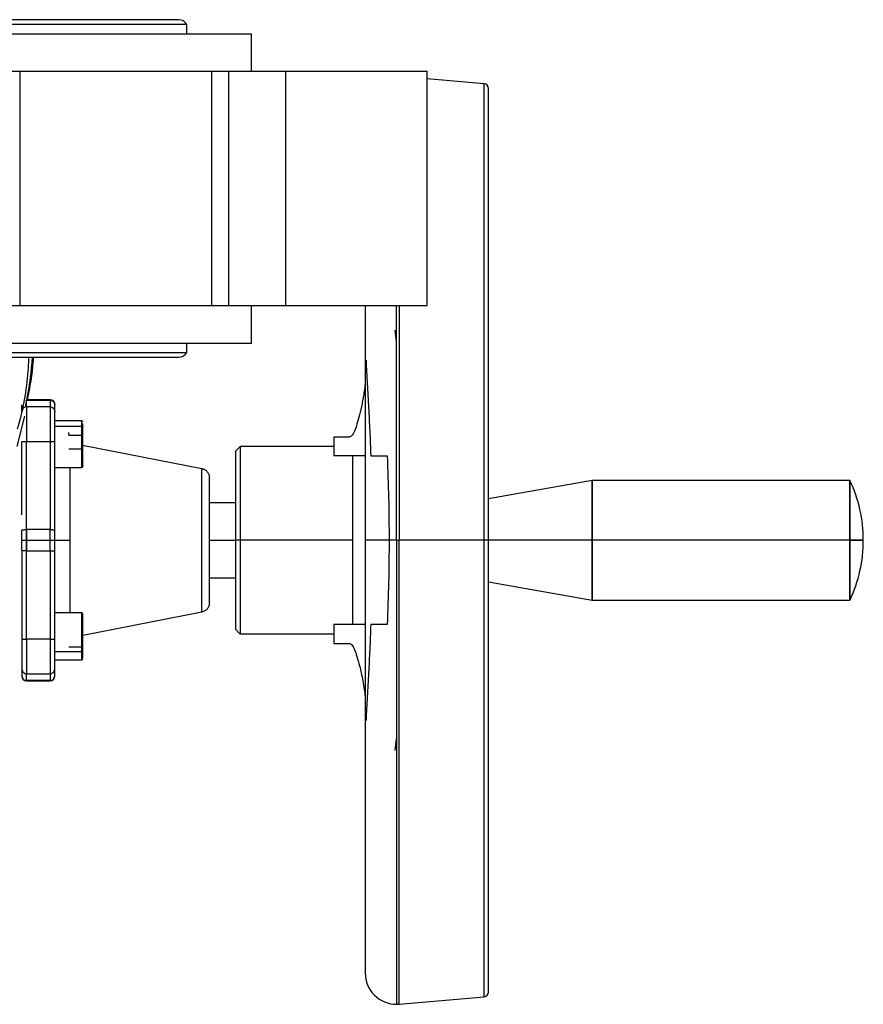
# Model space of a CAD drawing. Header units: millimetres. Extents: x 382 to 2568, y 89 to 1789.
# Tile 30 of 41: x 1293 to 1473, y 1490 to 1700. Entities that reach past the tile are written whole.
import ezdxf

# ---------------------------------------------------------------- set-up
doc = ezdxf.new("R2010")
doc.units = ezdxf.units.MM

msp = doc.modelspace()

# ---------------------------------------------------------------- linework, layer by layer
at = {"color": 7, "linetype": 'Continuous', "lineweight": 25}
for p, q in [((1327.26, 1699.64), (1042.36, 1699.64)), ((1329.01, 1698.64), (1184.81, 1698.64)), ((1329.01, 1696.64), (1329.01, 1698.64)), ((1026.81, 1696.64), (1342.81, 1696.64)), ((1342.81, 1688.64), (1342.81, 1696.64)), ((1284.46, 1688.64), (1293.35, 1688.64)), ((1293.35, 1688.64), (1293.35, 1638.64)), ((1293.35, 1688.64), (1334.32, 1688.64)), ((1334.32, 1638.64), (1334.32, 1688.64)), ((1334.32, 1688.64), (1337.9, 1688.64)), ((1337.9, 1688.64), (1337.9, 1638.64)), ((1337.9, 1688.64), (1350.05, 1688.64)), ((1350.05, 1688.64), (1350.05, 1638.64)), ((1350.05, 1688.64), (1380.26, 1688.64)), ((1380.26, 1638.64), (1380.26, 1688.64)), ((1392.46, 1685.95), (1380.26, 1687.02)), ((1284.46, 1638.64), (1293.35, 1638.64)), ((1293.35, 1638.64), (1334.32, 1638.64)), ((1334.32, 1638.64), (1337.9, 1638.64)), ((1337.9, 1638.64), (1350.05, 1638.64)), ((1342.81, 1630.64), (1342.81, 1638.64)), ((1350.05, 1638.64), (1380.26, 1638.64)), ((1367.07, 1638.64), (1367.07, 1588.54)), ((1373.76, 1630.89), (1373.47, 1633.38)), ((1026.81, 1630.64), (1342.81, 1630.64)), ((1329.01, 1628.64), (1329.01, 1630.64)), ((1184.81, 1628.64), (1329.01, 1628.64)), ((1042.36, 1627.64), (1327.26, 1627.64)), ((1294.55, 1616.97), (1294.81, 1618.18)), ((1299.82, 1618.54), (1294.81, 1618.54)), ((1294.81, 1618.45), (1299.81, 1618.45)), ((1294.81, 1617.02), (1294.81, 1618.45)), ((1299.81, 1618.45), (1299.81, 1617.02)), ((1293.81, 1616.02), (1293.81, 1617.45)), ((1299.81, 1617.02), (1294.81, 1617.02)), ((1300.81, 1616.02), (1300.81, 1617.45)), ((1292.81, 1608.57), (1294.42, 1615.01)), ((1306.51, 1614.04), (1300.81, 1614.04)), ((1300.81, 1612.87), (1306.51, 1612.87)), ((1306.81, 1612.64), (1306.81, 1613.49)), ((1294.81, 1590.81), (1294.81, 1609.65)), ((1294.81, 1609.65), (1299.81, 1609.65)), ((1299.81, 1609.65), (1299.81, 1590.81)), ((1300.81, 1590.73), (1300.81, 1609.57)), ((1306.81, 1610.93), (1303.81, 1610.93)), ((1360.37, 1610.54), (1360.37, 1606.54)), ((1293.81, 1594), (1293.81, 1609.54)), ((1303.81, 1608.04), (1306.81, 1608.04)), ((1306.77, 1608.86), (1332.2, 1603.86)), ((1340.37, 1608.54), (1339.36, 1607.53)), ((1360.37, 1608.54), (1340.37, 1608.54)), ((1364.37, 1606.54), (1364.37, 1588.54)), ((1300.81, 1604.04), (1306.51, 1604.04)), ((1415.53, 1601.29), (1393.37, 1597.38)), ((1470.52, 1601.29), (1415.52, 1601.29)), ((1339.37, 1596.54), (1333.81, 1596.54)), ((1293.81, 1588.54), (1293.81, 1590.73)), ((1294.81, 1590.81), (1294.81, 1588.54)), ((1299.81, 1590.81), (1294.81, 1590.81)), ((1294.81, 1586.27), (1294.81, 1590.81)), ((1299.81, 1588.54), (1299.81, 1590.81)), ((1300.81, 1588.54), (1300.81, 1590.73)), ((1293.81, 1586.34), (1293.81, 1588.54)), ((1294.81, 1588.54), (1299.81, 1588.54)), ((1294.81, 1588.54), (1294.81, 1586.27)), ((1299.81, 1586.27), (1299.81, 1588.54)), ((1300.81, 1586.34), (1300.81, 1588.54)), ((1340.37, 1588.54), (1339.37, 1588.54)), ((1364.37, 1588.54), (1340.37, 1588.54)), ((1364.37, 1588.54), (1364.37, 1570.54)), ((1367.07, 1588.54), (1367.07, 1496.2)), ((1373.76, 1588.54), (1374.34, 1588.54)), ((1392.45, 1588.54), (1374.34, 1588.54)), ((1470.52, 1588.54), (1415.52, 1588.54)), ((1293.81, 1586.34), (1293.81, 1567.5)), ((1294.81, 1586.27), (1299.81, 1586.27)), ((1294.81, 1567.43), (1294.81, 1586.27)), ((1299.81, 1586.27), (1299.81, 1567.43)), ((1300.81, 1567.5), (1300.81, 1586.34)), ((1333.81, 1580.54), (1339.37, 1580.54)), ((1393.37, 1579.69), (1415.53, 1575.79)), ((1415.52, 1575.79), (1470.52, 1575.79)), ((1306.51, 1573.03), (1300.81, 1573.03)), ((1332.2, 1573.22), (1306.81, 1568.22)), ((1360.37, 1570.54), (1360.37, 1566.54)), ((1339.36, 1569.54), (1340.37, 1568.53)), ((1340.37, 1568.54), (1360.37, 1568.54)), ((1299.81, 1567.43), (1294.81, 1567.43)), ((1303.81, 1565.79), (1306.81, 1565.79)), ((1300.81, 1564.81), (1306.51, 1564.81)), ((1300.81, 1563.03), (1306.51, 1563.03)), ((1293.81, 1561.05), (1293.81, 1559.62)), ((1294.81, 1560.05), (1299.81, 1560.05)), ((1294.81, 1558.62), (1294.81, 1560.05)), ((1299.81, 1560.05), (1299.81, 1558.62)), ((1300.81, 1559.62), (1300.81, 1561.05)), ((1299.81, 1558.62), (1294.81, 1558.62)), ((1294.81, 1558.54), (1299.82, 1558.54)), ((1373.47, 1543.69), (1373.76, 1546.18)), ((1374.33, 1489.54), (1392.46, 1491.12))]:
    msp.add_line(p, q, dxfattribs=at)
at = {"color": 8, "linetype": 'Continuous', "lineweight": 25}
for p, q in [((1333.81, 1588.54), (1339.37, 1588.54)), ((1415.52, 1588.54), (1393.37, 1588.54))]:
    msp.add_line(p, q, dxfattribs=at)
at = {"color": 7, "linetype": 'Continuous', "lineweight": 25}
for centre, radius, start, end in [((1327.26, 1697.61), 2.03, 30.5102, 90), ((1392.37, 1684.96), 1, 0, 85.0257), ((1327.26, 1629.67), 2.03, 270, 329.4898), ((1299.81, 1617.54), 1, 0, 90), ((1306.51, 1613.74), 0.3, 0, 90), ((1306.51, 1604.34), 0.3, 270, 0), ((1443.37, 1588.54), 30, 0.0046, 25.1545), ((1443.37, 1588.54), 30, 334.8549, 0.0046), ((1306.51, 1572.73), 0.3, 0, 90), ((1306.51, 1563.33), 0.3, 270, 0), ((1294.81, 1559.54), 1, 180, 269.186), ((1299.81, 1559.54), 1, 270, 0), ((1373.76, 1496.2), 6.69, 180, 270.0188), ((1392.37, 1492.12), 1, 274.9737, 0), ((1373.76, 1496.2), 6.69, 270, 275)]:
    msp.add_arc(centre, radius, start, end, dxfattribs=at)
at = {"color": 8, "linetype": 'Continuous', "lineweight": 25}
for points in [[(1392.45, 1588.54), (1392.45, 1591.73), (1392.45, 1598.1), (1392.45, 1607.57), (1392.45, 1616.86), (1392.45, 1625.88), (1392.45, 1634.53), (1392.45, 1642.75), (1392.45, 1650.44), (1392.45, 1657.53), (1392.45, 1663.96), (1392.45, 1669.67), (1392.45, 1674.59), (1392.45, 1678.68), (1392.45, 1681.91), (1392.45, 1684.22), (1392.45, 1685.68), (1392.45, 1685.86), (1392.45, 1685.95)], [(1373.76, 1588.54), (1373.76, 1585.3), (1373.76, 1578.82), (1373.76, 1569.19), (1373.76, 1559.75), (1373.76, 1550.58), (1373.76, 1541.78), (1373.76, 1533.43), (1373.76, 1525.62), (1373.76, 1518.4), (1373.76, 1511.87), (1373.76, 1506.07), (1373.76, 1501.06), (1373.76, 1496.9), (1373.76, 1493.62), (1373.76, 1491.27), (1373.76, 1489.79), (1373.76, 1489.6), (1373.76, 1489.51)], [(1374.34, 1489.54), (1374.34, 1489.63), (1374.34, 1489.81), (1374.34, 1491.29), (1374.34, 1493.64), (1374.34, 1496.93), (1374.34, 1501.09), (1374.34, 1506.09), (1374.34, 1511.89), (1374.34, 1518.42), (1374.34, 1525.63), (1374.34, 1533.45), (1374.34, 1541.79), (1374.34, 1550.59), (1374.34, 1559.75), (1374.34, 1569.19), (1374.34, 1578.82), (1374.34, 1585.3), (1374.34, 1588.54)], [(1392.45, 1491.12), (1392.45, 1491.21), (1392.45, 1491.39), (1392.45, 1492.85), (1392.45, 1495.16), (1392.45, 1498.39), (1392.45, 1502.49), (1392.45, 1507.41), (1392.45, 1513.11), (1392.45, 1519.54), (1392.45, 1526.64), (1392.45, 1534.33), (1392.45, 1542.54), (1392.45, 1551.2), (1392.45, 1560.21), (1392.45, 1569.5), (1392.45, 1578.97), (1392.45, 1585.35), (1392.45, 1588.54)]]:
    msp.add_open_spline(points, degree=3, dxfattribs=at)
at = {"color": 7, "linetype": 'Continuous', "lineweight": 25}
for points in [[(1393.37, 1588.54), (1393.37, 1591.69), (1393.37, 1598), (1393.37, 1607.38), (1393.37, 1616.57), (1393.37, 1625.49), (1393.37, 1634.06), (1393.37, 1642.19), (1393.37, 1649.8), (1393.37, 1656.83), (1393.37, 1663.19), (1393.37, 1668.84), (1393.37, 1673.71), (1393.37, 1677.76), (1393.37, 1680.96), (1393.37, 1683.24), (1393.37, 1684.69), (1393.37, 1684.87), (1393.37, 1684.96)], [(1299.81, 1618.45), (1299.94, 1618.44), (1300.2, 1618.41), (1300.54, 1618.18), (1300.77, 1617.85), (1300.8, 1617.58), (1300.81, 1617.45)], [(1294.81, 1617.02), (1294.68, 1617.01), (1294.42, 1616.98), (1294.09, 1616.74), (1293.86, 1616.42), (1293.83, 1616.15), (1293.81, 1616.02)], [(1294.81, 1617.02), (1294.81, 1616.85), (1294.81, 1616.51), (1294.81, 1614.81), (1294.81, 1612.46), (1294.81, 1610.59), (1294.81, 1609.65)], [(1299.81, 1617.02), (1299.81, 1616.85), (1299.81, 1616.51), (1299.81, 1614.81), (1299.81, 1612.46), (1299.81, 1610.59), (1299.81, 1609.65)], [(1299.81, 1617.02), (1299.94, 1617.01), (1300.2, 1616.98), (1300.54, 1616.74), (1300.77, 1616.42), (1300.8, 1616.15), (1300.81, 1616.02)], [(1300.81, 1609.57), (1300.81, 1610.39), (1300.81, 1612.03), (1300.81, 1614.09), (1300.81, 1615.58), (1300.81, 1615.88), (1300.81, 1616.02)], [(1306.51, 1612.87), (1306.55, 1612.86), (1306.63, 1612.86), (1306.73, 1612.8), (1306.8, 1612.73), (1306.81, 1612.67), (1306.81, 1612.64)], [(1293.81, 1609.57), (1293.83, 1609.58), (1293.86, 1609.6), (1294.09, 1609.63), (1294.42, 1609.65), (1294.68, 1609.65), (1294.81, 1609.65)], [(1299.81, 1609.65), (1299.94, 1609.65), (1300.2, 1609.65), (1300.54, 1609.63), (1300.77, 1609.6), (1300.8, 1609.58), (1300.81, 1609.57)], [(1363.64, 1610.54), (1362.98, 1610.54), (1361.68, 1610.54), (1360.58, 1610.54), (1360.44, 1610.54), (1360.37, 1610.54)], [(1339.37, 1607.54), (1339.37, 1607.47), (1339.37, 1607.33), (1339.37, 1606.2), (1339.37, 1604.44), (1339.37, 1602.06), (1339.37, 1599.16), (1339.37, 1595.86), (1339.37, 1592.27), (1339.37, 1589.78), (1339.37, 1588.54)], [(1340.37, 1608.54), (1340.37, 1608.46), (1340.37, 1608.31), (1340.37, 1607.12), (1340.37, 1605.28), (1340.37, 1602.77), (1340.37, 1599.72), (1340.37, 1596.24), (1340.37, 1592.46), (1340.37, 1589.85), (1340.37, 1588.54)], [(1332.2, 1573.22), (1332.2, 1573.28), (1332.2, 1573.39), (1332.2, 1574.3), (1332.2, 1575.72), (1332.2, 1577.64), (1332.2, 1579.97), (1332.2, 1582.64), (1332.2, 1585.53), (1332.2, 1588.54), (1332.2, 1591.54), (1332.2, 1594.44), (1332.2, 1597.1), (1332.2, 1599.44), (1332.2, 1601.36), (1332.2, 1602.77), (1332.2, 1603.68), (1332.2, 1603.8), (1332.2, 1603.86)], [(1332.2, 1603.86), (1332.42, 1603.79), (1332.86, 1603.65), (1333.38, 1603.19), (1333.74, 1602.58), (1333.79, 1602.12), (1333.81, 1601.89)], [(1333.81, 1575.18), (1333.81, 1575.23), (1333.81, 1575.33), (1333.81, 1576.13), (1333.81, 1577.36), (1333.81, 1579.03), (1333.81, 1581.07), (1333.81, 1583.39), (1333.81, 1585.91), (1333.81, 1588.54), (1333.81, 1591.16), (1333.81, 1593.68), (1333.81, 1596.01), (1333.81, 1598.04), (1333.81, 1599.72), (1333.81, 1600.95), (1333.81, 1601.74), (1333.81, 1601.84), (1333.81, 1601.89)], [(1415.52, 1588.54), (1415.52, 1589.37), (1415.52, 1591.04), (1415.52, 1593.45), (1415.52, 1595.67), (1415.52, 1597.61), (1415.52, 1599.21), (1415.52, 1600.39), (1415.52, 1601.12), (1415.52, 1601.37), (1415.52, 1601.12), (1415.52, 1600.39), (1415.52, 1599.21), (1415.52, 1597.61), (1415.52, 1595.67), (1415.52, 1593.45), (1415.52, 1591.04), (1415.52, 1589.37), (1415.52, 1588.54)], [(1470.52, 1588.54), (1470.52, 1589.37), (1470.52, 1591.04), (1470.52, 1593.45), (1470.52, 1595.67), (1470.52, 1597.61), (1470.52, 1599.21), (1470.52, 1600.39), (1470.52, 1601.12), (1470.52, 1601.37), (1470.52, 1601.12), (1470.52, 1600.39), (1470.52, 1599.21), (1470.52, 1597.61), (1470.52, 1595.67), (1470.52, 1593.45), (1470.52, 1591.04), (1470.52, 1589.37), (1470.52, 1588.54)], [(1293.81, 1590.73), (1293.83, 1590.74), (1293.86, 1590.76), (1294.09, 1590.79), (1294.42, 1590.81), (1294.68, 1590.81), (1294.81, 1590.81)], [(1299.81, 1590.81), (1299.94, 1590.81), (1300.2, 1590.81), (1300.54, 1590.79), (1300.77, 1590.76), (1300.8, 1590.74), (1300.81, 1590.73)], [(1293.81, 1588.54), (1293.83, 1588.54), (1293.86, 1588.54), (1294.09, 1588.54), (1294.42, 1588.54), (1294.68, 1588.54), (1294.81, 1588.54)], [(1299.81, 1588.54), (1299.94, 1588.54), (1300.2, 1588.54), (1300.54, 1588.54), (1300.77, 1588.54), (1300.8, 1588.54), (1300.81, 1588.54)], [(1300.81, 1588.54), (1300.86, 1588.54), (1300.95, 1588.54), (1301.67, 1588.54), (1302.71, 1588.54), (1303.6, 1588.54), (1304.04, 1588.54)], [(1339.37, 1588.54), (1339.37, 1587.29), (1339.37, 1584.81), (1339.37, 1581.22), (1339.37, 1577.91), (1339.37, 1575.02), (1339.37, 1572.64), (1339.37, 1570.88), (1339.37, 1569.75), (1339.37, 1569.61), (1339.37, 1569.54)], [(1340.37, 1588.54), (1340.37, 1587.23), (1340.37, 1584.61), (1340.37, 1580.83), (1340.37, 1577.35), (1340.37, 1574.3), (1340.37, 1571.8), (1340.37, 1569.95), (1340.37, 1568.76), (1340.37, 1568.61), (1340.37, 1568.54)], [(1393.37, 1588.54), (1393.35, 1588.54), (1393.33, 1588.54), (1393.12, 1588.54), (1392.82, 1588.54), (1392.57, 1588.54), (1392.45, 1588.54)], [(1393.37, 1492.12), (1393.37, 1492.21), (1393.37, 1492.39), (1393.37, 1493.83), (1393.37, 1496.12), (1393.37, 1499.32), (1393.37, 1503.37), (1393.37, 1508.24), (1393.37, 1513.88), (1393.37, 1520.25), (1393.37, 1527.27), (1393.37, 1534.88), (1393.37, 1543.01), (1393.37, 1551.58), (1393.37, 1560.5), (1393.37, 1569.7), (1393.37, 1579.07), (1393.37, 1585.38), (1393.37, 1588.54)], [(1415.52, 1588.54), (1415.52, 1587.7), (1415.52, 1586.03), (1415.52, 1583.63), (1415.52, 1581.41), (1415.52, 1579.46), (1415.52, 1577.87), (1415.52, 1576.68), (1415.52, 1575.95), (1415.52, 1575.71), (1415.52, 1575.95), (1415.52, 1576.68), (1415.52, 1577.87), (1415.52, 1579.46), (1415.52, 1581.41), (1415.52, 1583.63), (1415.52, 1586.03), (1415.52, 1587.7), (1415.52, 1588.54)], [(1470.52, 1588.54), (1470.52, 1587.7), (1470.52, 1586.03), (1470.52, 1583.63), (1470.52, 1581.41), (1470.52, 1579.46), (1470.52, 1577.87), (1470.52, 1576.68), (1470.52, 1575.95), (1470.52, 1575.71), (1470.52, 1575.95), (1470.52, 1576.68), (1470.52, 1577.87), (1470.52, 1579.46), (1470.52, 1581.41), (1470.52, 1583.63), (1470.52, 1586.03), (1470.52, 1587.7), (1470.52, 1588.54)], [(1473.37, 1588.54), (1473.33, 1588.54), (1473.26, 1588.54), (1472.7, 1588.54), (1471.83, 1588.54), (1470.96, 1588.54), (1470.52, 1588.54)], [(1470.52, 1588.54), (1470.96, 1588.54), (1471.83, 1588.54), (1472.7, 1588.54), (1473.26, 1588.54), (1473.33, 1588.54), (1473.37, 1588.54)], [(1294.81, 1586.27), (1294.68, 1586.27), (1294.42, 1586.27), (1294.09, 1586.29), (1293.86, 1586.31), (1293.83, 1586.33), (1293.81, 1586.34)], [(1299.81, 1586.27), (1299.94, 1586.27), (1300.2, 1586.27), (1300.54, 1586.29), (1300.77, 1586.31), (1300.8, 1586.33), (1300.81, 1586.34)], [(1333.81, 1575.18), (1333.79, 1574.95), (1333.74, 1574.49), (1333.38, 1573.89), (1332.86, 1573.42), (1332.42, 1573.29), (1332.2, 1573.22)], [(1293.81, 1567.5), (1293.81, 1566.68), (1293.81, 1565.04), (1293.81, 1562.99), (1293.81, 1561.5), (1293.81, 1561.2), (1293.81, 1561.05)], [(1293.81, 1567.5), (1293.83, 1567.49), (1293.86, 1567.47), (1294.09, 1567.45), (1294.42, 1567.43), (1294.68, 1567.43), (1294.81, 1567.43)], [(1294.81, 1567.43), (1294.81, 1566.49), (1294.81, 1564.61), (1294.81, 1562.27), (1294.81, 1560.56), (1294.81, 1560.22), (1294.81, 1560.05)], [(1299.81, 1567.43), (1299.94, 1567.43), (1300.2, 1567.43), (1300.54, 1567.45), (1300.77, 1567.47), (1300.8, 1567.49), (1300.81, 1567.5)], [(1299.81, 1567.43), (1299.81, 1566.49), (1299.81, 1564.61), (1299.81, 1562.27), (1299.81, 1560.56), (1299.81, 1560.22), (1299.81, 1560.05)], [(1300.81, 1561.05), (1300.81, 1561.2), (1300.81, 1561.5), (1300.81, 1562.99), (1300.81, 1565.04), (1300.81, 1566.68), (1300.81, 1567.5)], [(1360.37, 1566.54), (1360.44, 1566.54), (1360.58, 1566.54), (1361.68, 1566.54), (1362.98, 1566.54), (1363.64, 1566.54)], [(1306.51, 1564.81), (1306.55, 1564.81), (1306.63, 1564.82), (1306.73, 1564.86), (1306.8, 1564.93), (1306.81, 1564.98), (1306.81, 1565)], [(1293.81, 1561.05), (1293.83, 1560.92), (1293.86, 1560.66), (1294.09, 1560.33), (1294.42, 1560.1), (1294.68, 1560.07), (1294.81, 1560.05)], [(1293.81, 1559.62), (1293.83, 1559.49), (1293.86, 1559.23), (1294.09, 1558.9), (1294.42, 1558.67), (1294.68, 1558.64), (1294.81, 1558.62)], [(1299.81, 1560.05), (1299.94, 1560.07), (1300.2, 1560.1), (1300.54, 1560.33), (1300.77, 1560.66), (1300.8, 1560.92), (1300.81, 1561.05)], [(1299.81, 1558.62), (1299.94, 1558.64), (1300.2, 1558.67), (1300.54, 1558.9), (1300.77, 1559.23), (1300.8, 1559.49), (1300.81, 1559.62)]]:
    msp.add_open_spline(points, degree=3, dxfattribs=at)
at = {"color": 8, "linetype": 'Continuous', "lineweight": 25}
for points, knots in [([(1392.45, 1501.45), (1392.45, 1501.41), (1392.45, 1501.29), (1392.45, 1502.56), (1392.45, 1505.18), (1392.45, 1509.21), (1392.45, 1514.47), (1392.45, 1520.92), (1392.45, 1528.45), (1392.45, 1536.93), (1392.45, 1546.23), (1392.45, 1556.2), (1392.45, 1566.69), (1392.45, 1577.53), (1392.45, 1588.54), (1392.45, 1599.55), (1392.45, 1610.38), (1392.45, 1620.87), (1392.45, 1630.84), (1392.45, 1640.14), (1392.45, 1648.63), (1392.45, 1656.15), (1392.45, 1662.6), (1392.45, 1667.87), (1392.45, 1671.9), (1392.45, 1674.52), (1392.45, 1675.78), (1392.45, 1675.66), (1392.45, 1675.62)], [0, 0, 0, 0, 0.018013, 0.058178, 0.098344, 0.138509, 0.178675, 0.218841, 0.259006, 0.299172, 0.339338, 0.379503, 0.419669, 0.459834, 0.5, 0.540166, 0.580331, 0.620497, 0.660662, 0.700828, 0.740994, 0.781159, 0.821325, 0.861491, 0.901656, 0.941822, 0.981987, 1, 1, 1, 1]), ([(1373.76, 1588.54), (1373.76, 1591.78), (1373.76, 1598.26), (1373.76, 1607.89), (1373.76, 1617.33), (1373.76, 1626.48), (1373.76, 1633.61), (1373.76, 1637.51), (1373.76, 1638.64)], [0, 0, 0, 0, 0.184834, 0.369667, 0.554501, 0.739335, 0.924168, 1, 1, 1, 1]), ([(1374.34, 1638.64), (1374.34, 1637.5), (1374.34, 1633.61), (1374.34, 1626.47), (1374.34, 1617.33), (1374.34, 1607.88), (1374.34, 1598.26), (1374.34, 1591.78), (1374.34, 1588.54)], [0, 0, 0, 0, 0.076095, 0.260876, 0.445657, 0.630438, 0.815219, 1, 1, 1, 1]), ([(1295.25, 1627.64), (1295.22, 1626.88), (1294.98, 1622.03), (1294.14, 1616.85), (1292.91, 1612.58), (1292.81, 1612.24)], [0, 0, 0, 0, 0.145711, 0.933218, 1, 1, 1, 1]), ([(1306.51, 1613.86), (1306.51, 1613.92), (1306.51, 1614.19), (1306.51, 1613.93), (1306.51, 1613.22), (1306.51, 1612.87)], [0, 0, 0, 0, 0.130258, 0.565129, 1, 1, 1, 1]), ([(1306.51, 1612.87), (1306.51, 1612.39), (1306.51, 1611.43), (1306.51, 1609.47), (1306.51, 1607.5), (1306.51, 1605.73), (1306.51, 1604.53), (1306.51, 1603.98), (1306.51, 1604.09), (1306.51, 1604.11)], [0, 0, 0, 0, 0.1608607, 0.3217213, 0.482582, 0.6434426, 0.8043033, 0.9651639, 1, 1, 1, 1]), ([(1304.04, 1604.04), (1304.04, 1603.8), (1304.04, 1602.71), (1304.04, 1600.18), (1304.04, 1596.58), (1304.04, 1592.63), (1304.04, 1589.9), (1304.04, 1588.54)], [0, 0, 0, 0, 0.067622, 0.300716, 0.533811, 0.766905, 1, 1, 1, 1]), ([(1304.04, 1588.54), (1304.04, 1587.17), (1304.04, 1584.44), (1304.04, 1580.49), (1304.04, 1576.9), (1304.04, 1574.37), (1304.04, 1573.28), (1304.04, 1573.03)], [0, 0, 0, 0, 0.233095, 0.466189, 0.699284, 0.932378, 1, 1, 1, 1]), ([(1373.76, 1588.54), (1372.95, 1588.54), (1371.33, 1588.54), (1369.21, 1588.54), (1367.74, 1588.54), (1367.03, 1588.54), (1367.14, 1588.54), (1367.16, 1588.54)], [0, 0, 0, 0, 0.230998, 0.461996, 0.692994, 0.923992, 1, 1, 1, 1]), ([(1306.51, 1572.89), (1306.51, 1572.94), (1306.51, 1573.18), (1306.51, 1572.88), (1306.51, 1571.97), (1306.51, 1570.39), (1306.51, 1568.48), (1306.51, 1566.46), (1306.51, 1565.36), (1306.51, 1564.81)], [0, 0, 0, 0, 0.035152, 0.19596, 0.356768, 0.517576, 0.678384, 0.839192, 1, 1, 1, 1]), ([(1306.51, 1564.81), (1306.51, 1564.37), (1306.51, 1563.49), (1306.51, 1562.97), (1306.51, 1563.08), (1306.51, 1563.1)], [0, 0, 0, 0, 0.451149, 0.902299, 1, 1, 1, 1])]:
    msp.add_open_spline(points, degree=3, knots=knots, dxfattribs=at)
at = {"color": 7, "linetype": 'Continuous', "lineweight": 25}
for points, knots in [([(1294.89, 1618.54), (1294.91, 1618.66), (1295.56, 1621.65), (1295.82, 1624.71), (1296.08, 1627.64)], [0, 0, 0, 0, 0.0405, 1, 1, 1, 1]), ([(1295.03, 1618.54), (1295.55, 1621.23), (1296.13, 1624.25), (1296.27, 1627.31), (1296.28, 1627.64)], [0, 0, 0, 0, 0.893881, 1, 1, 1, 1]), ([(1367.24, 1626.98), (1367.33, 1625.28), (1367.51, 1621.89), (1367.79, 1616.87), (1368.05, 1611.76), (1368.19, 1608.32), (1368.26, 1606.54)], [0, 0, 0, 0, 0.249992, 0.499955, 0.741626, 1, 1, 1, 1]), ([(1367.07, 1622), (1367.07, 1621.99), (1367.01, 1621.41), (1366.79, 1619.92), (1366.4, 1617.63), (1365.88, 1615.28), (1365.32, 1613.3), (1364.75, 1611.77), (1364.18, 1610.74), (1363.82, 1610.61), (1363.64, 1610.54)], [0, 0, 0, 0, 0.000429, 0.082478, 0.235797, 0.387852, 0.540796, 0.693357, 0.846357, 1, 1, 1, 1]), ([(1306.81, 1604.4), (1306.81, 1604.39), (1306.81, 1604.28), (1306.81, 1604.8), (1306.81, 1605.93), (1306.81, 1607.59), (1306.81, 1609.45), (1306.81, 1611.29), (1306.81, 1612.19), (1306.81, 1612.64)], [0, 0, 0, 0, 0.034836, 0.195697, 0.356557, 0.517418, 0.678279, 0.839139, 1, 1, 1, 1]), ([(1303.81, 1610.99), (1303.81, 1611.18), (1303.81, 1611.53), (1303.81, 1611.54), (1303.81, 1611.55)], [0, 0, 0, 0, 0.560714, 1, 1, 1, 1]), ([(1367.07, 1606.54), (1366.28, 1606.54), (1364.29, 1606.54), (1362.22, 1606.54), (1360.65, 1606.54), (1360.46, 1606.54), (1360.37, 1606.54)], [0, 0, 0, 0, 0.178963, 0.452642, 0.726321, 1, 1, 1, 1]), ([(1368.26, 1606.54), (1368.73, 1606.54), (1369.67, 1606.54), (1371.05, 1606.54), (1371.75, 1606.54)], [0, 0, 0, 0, 0.499131, 1, 1, 1, 1]), ([(1371.75, 1606.54), (1371.87, 1603.54), (1372.11, 1597.58), (1372.15, 1591.54), (1372.17, 1588.54)], [0, 0, 0, 0, 0.503878, 1, 1, 1, 1]), ([(1372.17, 1588.54), (1372.15, 1585.54), (1372.11, 1579.49), (1371.87, 1573.54), (1371.75, 1570.54)], [0, 0, 0, 0, 0.496122, 1, 1, 1, 1]), ([(1306.81, 1565), (1306.81, 1565.52), (1306.81, 1566.55), (1306.81, 1568.45), (1306.81, 1570.25), (1306.81, 1571.71), (1306.81, 1572.61), (1306.81, 1572.65), (1306.81, 1572.67)], [0, 0, 0, 0, 0.172907, 0.345815, 0.518722, 0.69163, 0.864537, 1, 1, 1, 1]), ([(1367.07, 1570.54), (1366.28, 1570.54), (1364.29, 1570.54), (1362.22, 1570.54), (1360.65, 1570.54), (1360.46, 1570.54), (1360.37, 1570.54)], [0, 0, 0, 0, 0.178963, 0.452642, 0.726321, 1, 1, 1, 1]), ([(1368.26, 1570.54), (1368.19, 1568.76), (1368.05, 1565.32), (1367.79, 1560.21), (1367.51, 1555.18), (1367.33, 1551.79), (1367.24, 1550.1)], [0, 0, 0, 0, 0.25834, 0.499985, 0.749979, 1, 1, 1, 1]), ([(1371.75, 1570.54), (1371.06, 1570.54), (1369.67, 1570.54), (1368.73, 1570.54), (1368.26, 1570.54)], [0, 0, 0, 0, 0.498735, 1, 1, 1, 1]), ([(1363.64, 1566.54), (1363.82, 1566.47), (1364.18, 1566.34), (1364.75, 1565.31), (1365.32, 1563.79), (1365.81, 1562.02), (1366.23, 1560.22), (1366.56, 1558.55), (1366.84, 1556.82), (1367.01, 1555.66), (1367.07, 1555.08), (1367.07, 1555.08)], [0, 0, 0, 0, 0.152653, 0.305596, 0.458398, 0.611702, 0.713501, 0.817322, 0.917474, 0.999633, 1, 1, 1, 1]), ([(1306.81, 1563.39), (1306.81, 1563.37), (1306.81, 1563.27), (1306.81, 1563.76), (1306.81, 1564.59), (1306.81, 1565)], [0, 0, 0, 0, 0.097701, 0.548851, 1, 1, 1, 1])]:
    msp.add_open_spline(points, degree=3, knots=knots, dxfattribs=at)

doc.saveas('drawing.dxf')
